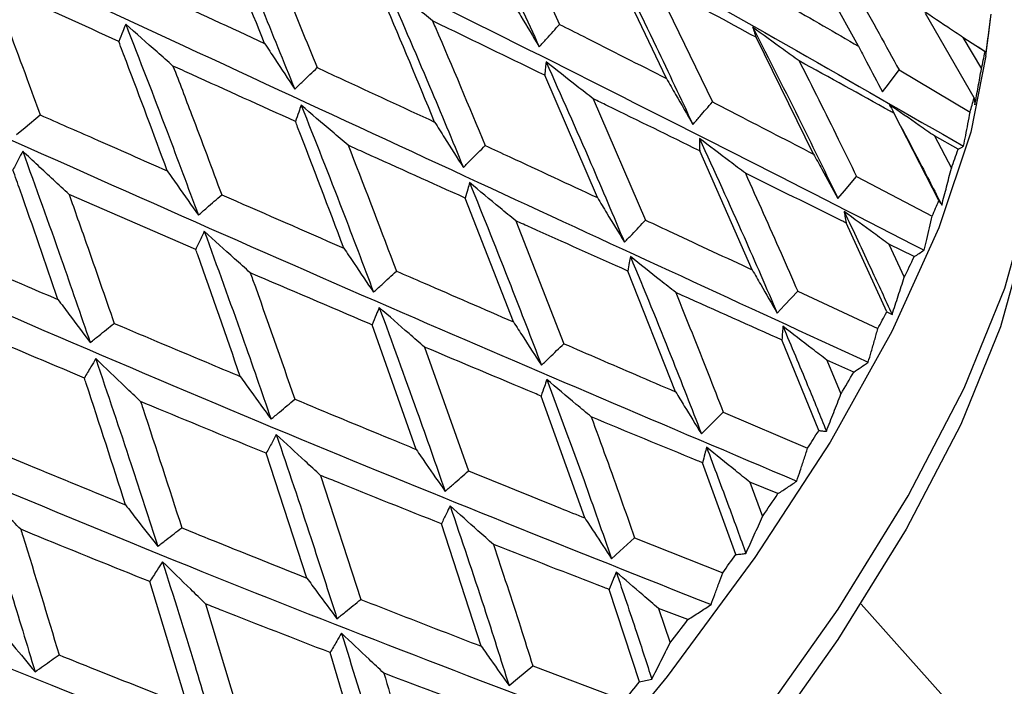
# Model space of a CAD drawing. Header units: millimetres. Extents: x 73 to 180, y 34 to 171.
# Tile 18 of 59: x 105.53 to 108.41, y 43.37 to 45.32. Entities that reach past the tile are written whole.
import ezdxf

# ---------------------------------------------------------------- set-up
doc = ezdxf.new("R2010")
doc.units = ezdxf.units.MM

msp = doc.modelspace()

# ---------------------------------------------------------------- linework, layer by layer
at = {"color": 7, "linetype": 'Continuous', "lineweight": 25}
for p, q in [((107.9874, 45.2396), (107.8033, 45.5733)), ((107.4247, 45.1452), (107.2565, 45.4976)), ((107.3908, 45.4258), (107.559, 45.0766)), ((108.3259, 45.0884), (108.1831, 45.3361)), ((108.3606, 45.2115), (108.3759, 45.334)), ((107.8556, 44.9239), (107.6869, 45.2659)), ((108.3579, 45.2236), (108.293, 45.2657)), ((108.293, 45.2657), (108.3473, 45.1737)), ((108.3603, 45.2226), (108.338, 45.2373)), ((107.2222, 44.7965), (107.0681, 45.1548)), ((108.1058, 45.1703), (108.314, 45.0469)), ((107.2095, 45.086), (107.3634, 44.7307)), ((108.2224, 44.7882), (108.0918, 45.043)), ((108.279, 44.9379), (108.2094, 44.9771)), ((108.2094, 44.9771), (108.2591, 44.8824)), ((107.6759, 44.5848), (107.5219, 44.9335)), ((107.9815, 44.8585), (108.2034, 44.7426)), ((106.0454, 44.645), (105.6743, 44.8059)), ((106.9763, 44.4326), (106.8353, 44.795)), ((106.9834, 44.7285), (107.124, 44.3688)), ((108.0699, 44.4619), (107.951, 44.7225)), ((108.1501, 44.6237), (108.076, 44.6605)), ((108.076, 44.6605), (108.1212, 44.5634)), ((107.4513, 44.2279), (107.311, 44.5816)), ((107.809, 44.5227), (108.0439, 44.4129)), ((106.6911, 44.0594), (106.5619, 44.4241)), ((107.8706, 44.1145), (107.7627, 44.3797)), ((106.7159, 44.3589), (106.8445, 43.9966)), ((107.9732, 44.2858), (107.8948, 44.3208)), ((107.8948, 44.3208), (107.9358, 44.2218)), ((107.1853, 43.8586), (107.0575, 44.2155)), ((107.591, 44.1681), (107.8381, 44.0629)), ((106.3709, 43.6826), (106.252, 44.0478)), ((107.6278, 43.7515), (107.5302, 44.02)), ((106.4113, 43.983), (106.5293, 43.62)), ((107.7511, 43.9298), (107.6688, 43.9633)), ((107.6688, 43.9633), (107.7059, 43.863)), ((106.882, 43.4829), (106.7653, 43.8412)), ((107.331, 43.8003), (107.5893, 43.6982)), ((106.0209, 43.3083), (105.9107, 43.6721)), ((107.3452, 43.3788), (107.2568, 43.6491)), ((106.0745, 43.6068), (106.1835, 43.2449)), ((107.4874, 43.5611), (107.4014, 43.5937)), ((107.4014, 43.5937), (107.4349, 43.4926)), ((108.6064, 42.9217), (107.9946, 43.6062)), ((106.5462, 43.1066), (106.4391, 43.4644)), ((107.033, 43.4252), (107.3014, 43.3245))]:
    msp.add_line(p, q, dxfattribs=at)
at = {"color": 7, "linetype": 'Continuous', "lineweight": 25, "flags": 128}
for points in [[(104.1545, 40.2908), (104.5158, 40.4764), (104.8905, 40.6972), (105.2728, 40.9501), (105.6569, 41.231), (106.0372, 41.5359), (106.4077, 41.86), (106.7629, 42.1985), (107.0973, 42.5462), (107.406, 42.8979), (107.6842, 43.2482), (107.9277, 43.5918), (108.1329, 43.9234), (108.2965, 44.2382), (108.4162, 44.5313), (108.4902, 44.7982), (108.5172, 45.0349), (108.4969, 45.2379), (108.4296, 45.404), (108.3855, 45.4646)], [(108.3606, 45.2115), (108.3161, 44.9877), (108.2226, 44.708), (108.0846, 44.4042), (107.9041, 44.0808), (107.6837, 43.7425), (107.4267, 43.3942), (107.1368, 43.0411), (106.8183, 42.6882), (106.4757, 42.3407), (106.1141, 42.0036), (105.7388, 41.682), (105.3551, 41.3804), (104.9688, 41.1033), (104.5855, 40.8548), (104.2106, 40.6383), (103.8498, 40.4572), (103.5083, 40.314), (103.191, 40.2108), (102.9025, 40.1491), (102.6751, 40.13)], [(108.0574, 45.106), (108.0748, 45.1291), (108.1058, 45.1703)], [(105.5208, 44.9817), (105.5457, 45.0023), (105.59, 45.0388)], [(107.927, 44.7936), (107.9465, 44.8168), (107.9815, 44.8585)], [(108.4927, 44.7846), (108.4754, 44.6784), (108.4033, 44.4182), (108.2866, 44.1324), (108.127, 43.8256), (107.927, 43.5022), (107.6895, 43.1672), (107.4183, 42.8256), (107.1173, 42.4828), (106.7912, 42.1438), (106.4449, 41.8137), (106.0837, 41.4977), (105.713, 41.2005), (105.3384, 40.9265), (104.9656, 40.68), (104.6004, 40.4646), (104.2481, 40.2838), (103.9142, 40.1401), (103.6037, 40.0357), (103.3213, 39.9723), (103.0846, 39.9509)], [(107.7493, 44.458), (107.7707, 44.4812), (107.809, 44.5227)], [(107.527, 44.1048), (107.5499, 44.1274), (107.591, 44.1681)], [(107.2637, 43.7393), (107.2878, 43.7612), (107.331, 43.8003)], [(106.9635, 43.3675), (106.9884, 43.3881), (107.033, 43.4252)]]:
    msp.add_lwpolyline(points, dxfattribs=at)
at = {"color": 7, "linetype": 'Continuous', "lineweight": 25}
for centre, radius, start, end in [((103.433, 44.9713), 10, 175.9975, 87.49983), ((106.5968, 45.5726), 1.7954, 347.1601, 348.7903), ((106.1873, 45.6752), 2.2176, 343.5418, 344.6576), ((105.6623, 45.8448), 2.7694, 339.6641, 340.8847), ((105.1526, 46.0428), 3.3163, 336.9169, 337.7709), ((104.5024, 46.3348), 4.0292, 333.9184, 334.8683), ((103.9214, 46.6284), 4.6801, 331.7454, 332.4239), ((103.2212, 47.0184), 5.4817, 329.3256, 330.1001), ((102.596, 47.3975), 6.2129, 327.53885, 328.10071), ((101.8877, 47.8602), 7.0589, 325.51054, 326.16506), ((101.2907, 48.2771), 7.7871, 323.98378, 324.46753), ((100.6176, 48.7766), 8.6254, 322.22146, 322.7942), ((100.0622, 49.2133), 9.3319, 320.87325, 321.30154)]:
    msp.add_arc(centre, radius, start, end, dxfattribs=at)
for points, knots in [([(102.8805, 47.7624), (103.4258, 47.4992), (104.5556, 46.9538), (106.0236, 46.2009), (107.2894, 45.5238), (107.9696, 45.1336), (108.2949, 44.9469)], [0, 0, 0, 0, 0.277901, 0.57579, 0.797049, 1, 1, 1, 1]), ([(102.5362, 47.3954), (103.0983, 47.1303), (104.2604, 46.5821), (105.7867, 45.8422), (107.1116, 45.1876), (107.8336, 44.8191), (108.1791, 44.6428)], [0, 0, 0, 0, 0.278718, 0.576271, 0.797279, 1, 1, 1, 1]), ([(102.1691, 47.0336), (102.7444, 46.7642), (103.9325, 46.208), (105.51, 45.4733), (106.889, 44.8335), (107.6508, 44.4823), (108.0153, 44.3143)], [0, 0, 0, 0, 0.279172, 0.576537, 0.797406, 1, 1, 1, 1]), ([(101.785, 46.6829), (102.3698, 46.407), (103.5772, 45.8373), (105.1979, 45.0999), (106.6254, 44.4671), (107.4241, 44.1284), (107.8062, 43.9664)], [0, 0, 0, 0, 0.27929, 0.576607, 0.797439, 1, 1, 1, 1]), ([(101.3901, 46.3488), (101.9805, 46.0641), (103.2001, 45.476), (104.8553, 44.728), (106.3247, 44.0943), (107.1569, 43.7632), (107.5551, 43.6048)], [0, 0, 0, 0, 0.279079, 0.576482, 0.79738, 1, 1, 1, 1]), ([(100.9907, 46.0364), (101.5827, 45.7409), (102.8072, 45.1296), (104.4876, 44.3633), (105.9917, 43.7209), (106.8536, 43.3923), (107.2659, 43.235)], [0, 0, 0, 0, 0.2785195, 0.5761539, 0.7972228, 1, 1, 1, 1]), ([(100.5938, 45.75), (101.183, 45.4421), (102.4049, 44.8036), (104.1007, 44.0118), (105.6317, 43.3528), (106.5189, 43.0215), (106.9433, 42.863)], [0, 0, 0, 0, 0.277568, 0.575595, 0.796955, 1, 1, 1, 1]), ([(106.8014, 45.7737), (106.8493, 45.6735), (106.9344, 45.4957), (107.0162, 45.3164), (107.0519, 45.2381)], [0, 0, 0, 0, 0.563495, 1, 1, 1, 1]), ([(106.1052, 45.6702), (106.1492, 45.5662), (106.2275, 45.3815), (106.3027, 45.1956), (106.3355, 45.1144)], [0, 0, 0, 0, 0.562871, 1, 1, 1, 1]), ([(106.9435, 45.6634), (106.9465, 45.6571), (107.0035, 45.5377), (107.0589, 45.4176), (107.1115, 45.3037)], [0, 0, 0, 0, 0.052522, 1, 1, 1, 1]), ([(106.2473, 45.2482), (106.2044, 45.3543), (106.1536, 45.4801), (106.1015, 45.6053), (106.0933, 45.6248)], [0, 0, 0, 0, 0.844322, 1, 1, 1, 1]), ([(106.2465, 45.5514), (106.2662, 45.5044), (106.3186, 45.3799), (106.3695, 45.2549), (106.4012, 45.1771)], [0, 0, 0, 0, 0.377594, 1, 1, 1, 1]), ([(107.2512, 45.5305), (107.2993, 45.4332), (107.3845, 45.2608), (107.4663, 45.0867), (107.5019, 45.0108)], [0, 0, 0, 0, 0.564197, 1, 1, 1, 1]), ([(100.2062, 45.4935), (100.7883, 45.1719), (101.9998, 44.5027), (103.7005, 43.6788), (105.2504, 42.9958), (106.158, 42.6568), (106.5922, 42.4947)], [0, 0, 0, 0, 0.276142, 0.574757, 0.796555, 1, 1, 1, 1]), ([(107.922, 45.5001), (107.964, 45.4259), (108.026, 45.3163), (108.0864, 45.2059), (108.1058, 45.1703)], [0, 0, 0, 0, 0.677819, 1, 1, 1, 1]), ([(105.8199, 45.2539), (105.7158, 45.3011), (105.5917, 45.3574), (105.4667, 45.4142), (105.4466, 45.4234)], [0, 0, 0, 0, 0.83894, 1, 1, 1, 1]), ([(105.4466, 45.4234), (105.4816, 45.3307), (105.5299, 45.2026), (105.577, 45.0743), (105.59, 45.0388)], [0, 0, 0, 0, 0.723515, 1, 1, 1, 1]), ([(105.888, 45.414), (105.9077, 45.4049), (106.0281, 45.3494), (106.1474, 45.2943), (106.2473, 45.2482)], [0, 0, 0, 0, 0.163703, 1, 1, 1, 1]), ([(106.7393, 45.314), (106.7233, 45.3269), (106.6764, 45.3648), (106.6299, 45.4029), (106.5992, 45.4279)], [0, 0, 0, 0, 0.341496, 1, 1, 1, 1]), ([(106.5992, 45.4279), (106.6434, 45.3263), (106.7218, 45.1458), (106.7969, 44.9642), (106.8297, 44.8849)], [0, 0, 0, 0, 0.563496, 1, 1, 1, 1]), ([(107.6869, 45.2659), (107.6019, 45.312), (107.5037, 45.3652), (107.4041, 45.4186), (107.3908, 45.4258)], [0, 0, 0, 0, 0.866156, 1, 1, 1, 1]), ([(106.7453, 45.0179), (106.6967, 45.1352), (106.6459, 45.2579), (106.5936, 45.3801), (106.5913, 45.3854)], [0, 0, 0, 0, 0.95608, 1, 1, 1, 1]), ([(106.9699, 45.3749), (106.9793, 45.3591), (107.0064, 45.3135), (107.0339, 45.2679), (107.0519, 45.2381)], [0, 0, 0, 0, 0.345899, 1, 1, 1, 1]), ([(107.7077, 45.401), (107.7314, 45.3874), (107.8256, 45.3336), (107.9182, 45.2798), (107.9874, 45.2396)], [0, 0, 0, 0, 0.252477, 1, 1, 1, 1]), ([(108.293, 45.2657), (108.2782, 45.2755), (108.2336, 45.305), (108.1894, 45.3349), (108.1599, 45.3549)], [0, 0, 0, 0, 0.3321, 1, 1, 1, 1]), ([(108.3611, 45.2218), (108.3625, 45.2322), (108.3654, 45.2539), (108.3698, 45.2869), (108.3727, 45.3096), (108.3742, 45.3209)], [0, 0, 0, 0, 0.316327, 0.658151, 1, 1, 1, 1]), ([(105.8403, 45.3044), (105.8374, 45.2972), (105.8306, 45.2804), (105.8238, 45.2636), (105.8199, 45.2539)], [0, 0, 0, 0, 0.4252285, 1, 1, 1, 1]), ([(105.9789, 45.1817), (105.9633, 45.1955), (105.9169, 45.2363), (105.8709, 45.2772), (105.8403, 45.3044)], [0, 0, 0, 0, 0.336819, 1, 1, 1, 1]), ([(105.8403, 45.3044), (105.881, 45.1996), (105.9534, 45.0136), (106.0229, 44.8267), (106.0533, 44.7451)], [0, 0, 0, 0, 0.562871, 1, 1, 1, 1]), ([(107.0681, 45.1548), (106.9746, 45.2001), (106.8654, 45.2531), (106.7551, 45.3064), (106.7393, 45.314)], [0, 0, 0, 0, 0.85691, 1, 1, 1, 1]), ([(106.7393, 45.314), (106.742, 45.3077), (106.7944, 45.1864), (106.8453, 45.0646), (106.8936, 44.9492)], [0, 0, 0, 0, 0.052524, 1, 1, 1, 1]), ([(107.0519, 45.2381), (107.059, 45.2459), (107.0788, 45.2678), (107.0987, 45.2897), (107.1115, 45.3037)], [0, 0, 0, 0, 0.355892, 1, 1, 1, 1]), ([(107.1115, 45.3037), (107.1344, 45.2922), (107.2395, 45.2392), (107.3434, 45.1865), (107.4247, 45.1452)], [0, 0, 0, 0, 0.217427, 1, 1, 1, 1]), ([(107.8132, 45.1969), (107.7979, 45.2079), (107.7522, 45.2405), (107.707, 45.2735), (107.677, 45.2954)], [0, 0, 0, 0, 0.336997, 1, 1, 1, 1]), ([(107.677, 45.2954), (107.6784, 45.2913), (107.6817, 45.2815), (107.685, 45.2716), (107.6869, 45.2659)], [0, 0, 0, 0, 0.420442, 1, 1, 1, 1]), ([(107.677, 45.2954), (107.7251, 45.2014), (107.8102, 45.035), (107.8916, 44.8667), (107.927, 44.7936)], [0, 0, 0, 0, 0.564993, 1, 1, 1, 1]), ([(99.8351, 45.2696), (100.4054, 44.9339), (101.5987, 44.2314), (103.2936, 43.3697), (104.8538, 42.6555), (105.7767, 42.3039), (106.2182, 42.1357)], [0, 0, 0, 0, 0.2741069, 0.5735615, 0.7959826, 1, 1, 1, 1]), ([(105.962, 44.875), (105.9224, 44.9817), (105.8756, 45.1081), (105.8274, 45.2342), (105.8199, 45.2539)], [0, 0, 0, 0, 0.844321, 1, 1, 1, 1]), ([(106.2473, 45.2482), (106.2572, 45.2331), (106.2864, 45.1885), (106.316, 45.1439), (106.3355, 45.1144)], [0, 0, 0, 0, 0.339656, 1, 1, 1, 1]), ([(107.9874, 45.2396), (107.9952, 45.2246), (108.0183, 45.18), (108.0419, 45.1355), (108.0574, 45.106)], [0, 0, 0, 0, 0.338093, 1, 1, 1, 1]), ([(108.3579, 45.2236), (108.3586, 45.2233), (108.36, 45.2227), (108.3607, 45.2221), (108.3611, 45.2218)], [0, 0, 0, 0, 0.499972, 1, 1, 1, 1]), ([(106.3377, 45.0194), (106.2366, 45.0651), (106.1173, 45.119), (105.9972, 45.1735), (105.9789, 45.1817)], [0, 0, 0, 0, 0.848139, 1, 1, 1, 1]), ([(105.9789, 45.1817), (105.9972, 45.1344), (106.0455, 45.009), (106.0924, 44.8832), (106.1217, 44.8049)], [0, 0, 0, 0, 0.377592, 1, 1, 1, 1]), ([(106.3355, 45.1144), (106.3434, 45.1219), (106.3652, 45.1428), (106.3871, 45.1637), (106.4012, 45.1771)], [0, 0, 0, 0, 0.357462, 1, 1, 1, 1]), ([(106.4012, 45.1771), (106.423, 45.167), (106.5384, 45.1137), (106.6526, 45.0608), (106.7453, 45.0179)], [0, 0, 0, 0, 0.189387, 1, 1, 1, 1]), ([(107.0717, 45.1943), (107.0712, 45.1887), (107.07, 45.1756), (107.0688, 45.1624), (107.0681, 45.1548)], [0, 0, 0, 0, 0.4197151, 1, 1, 1, 1]), ([(107.2095, 45.086), (107.1938, 45.0983), (107.1477, 45.1342), (107.1019, 45.1704), (107.0717, 45.1943)], [0, 0, 0, 0, 0.341363, 1, 1, 1, 1]), ([(107.0717, 45.1943), (107.1159, 45.0953), (107.1941, 44.9198), (107.269, 44.7429), (107.3016, 44.6658)], [0, 0, 0, 0, 0.564195, 1, 1, 1, 1]), ([(108.0918, 45.043), (108.0877, 45.0452), (107.9959, 45.0964), (107.9025, 45.1478), (107.8132, 45.1969)], [0, 0, 0, 0, 0.044269, 1, 1, 1, 1]), ([(107.8132, 45.1969), (107.8518, 45.1207), (107.9086, 45.0083), (107.9637, 44.895), (107.9815, 44.8585)], [0, 0, 0, 0, 0.677823, 1, 1, 1, 1]), ([(108.328, 45.0686), (108.3313, 45.0861), (108.338, 45.1211), (108.3442, 45.1561), (108.3473, 45.1737)], [0, 0, 0, 0, 0.49999, 1, 1, 1, 1]), ([(107.4247, 45.1452), (107.4335, 45.1297), (107.459, 45.0849), (107.485, 45.0401), (107.5019, 45.0108)], [0, 0, 0, 0, 0.345122, 1, 1, 1, 1]), ([(107.5219, 44.9335), (107.4322, 44.9774), (107.3285, 45.0281), (107.2236, 45.0792), (107.2095, 45.086)], [0, 0, 0, 0, 0.866158, 1, 1, 1, 1]), ([(108.3259, 45.0884), (108.3262, 45.085), (108.327, 45.0782), (108.3276, 45.0718), (108.328, 45.0686)], [0, 0, 0, 0, 0.499978, 1, 1, 1, 1]), ([(99.4856, 45.0816), (100.0399, 44.7315), (101.2076, 43.9939), (102.8861, 43.0893), (104.4481, 42.3373), (105.381, 41.9683), (105.8273, 41.7918)], [0, 0, 0, 0, 0.271525, 0.572045, 0.795257, 1, 1, 1, 1]), ([(106.3544, 45.0674), (106.352, 45.0607), (106.3464, 45.0447), (106.3409, 45.0286), (106.3377, 45.0194)], [0, 0, 0, 0, 0.421538, 1, 1, 1, 1]), ([(106.4919, 44.9497), (106.4762, 44.9631), (106.4302, 45.0022), (106.3845, 45.0415), (106.3544, 45.0674)], [0, 0, 0, 0, 0.3414984, 1, 1, 1, 1]), ([(106.3544, 45.0674), (106.3951, 44.9648), (106.4672, 44.7826), (106.5363, 44.5994), (106.5664, 44.5195)], [0, 0, 0, 0, 0.563498, 1, 1, 1, 1]), ([(107.5019, 45.0108), (107.5087, 45.0186), (107.5277, 45.0406), (107.5468, 45.0625), (107.559, 45.0766)], [0, 0, 0, 0, 0.356435, 1, 1, 1, 1]), ([(107.559, 45.0766), (107.5842, 45.0637), (107.6838, 45.0126), (107.7821, 44.9618), (107.8556, 44.9239)], [0, 0, 0, 0, 0.252476, 1, 1, 1, 1]), ([(108.2094, 44.9771), (108.1947, 44.9873), (108.1504, 45.0178), (108.1065, 45.0487), (108.0771, 45.0694)], [0, 0, 0, 0, 0.332095, 1, 1, 1, 1]), ([(108.0771, 45.0694), (108.0792, 45.0656), (108.0841, 45.0569), (108.089, 45.048), (108.0918, 45.043)], [0, 0, 0, 0, 0.422529, 1, 1, 1, 1]), ([(105.59, 45.0388), (105.6422, 45.0158), (105.7667, 44.9608), (105.8903, 44.9065), (105.962, 44.875)], [0, 0, 0, 0, 0.419805, 1, 1, 1, 1]), ([(108.2949, 44.9469), (108.297, 44.9574), (108.3013, 44.9793), (108.3077, 45.0126), (108.3119, 45.0355), (108.314, 45.0469)], [0, 0, 0, 0, 0.316323, 0.658148, 1, 1, 1, 1]), ([(106.4792, 44.6486), (106.4346, 44.7669), (106.3879, 44.8907), (106.3398, 45.014), (106.3377, 45.0194)], [0, 0, 0, 0, 0.956081, 1, 1, 1, 1]), ([(106.7453, 45.0179), (106.7549, 45.0026), (106.7828, 44.9582), (106.8111, 44.9139), (106.8297, 44.8849)], [0, 0, 0, 0, 0.345903, 1, 1, 1, 1]), ([(108.1115, 45.0042), (108.1293, 44.9707), (108.1697, 44.8945), (108.209, 44.8177), (108.231, 44.7746)], [0, 0, 0, 0, 0.439257, 1, 1, 1, 1]), ([(107.6556, 44.868), (107.6404, 44.8794), (107.5953, 44.9132), (107.5506, 44.9473), (107.5209, 44.97)], [0, 0, 0, 0, 0.336994, 1, 1, 1, 1]), ([(107.5209, 44.97), (107.5211, 44.9649), (107.5214, 44.9528), (107.5217, 44.9406), (107.5219, 44.9335)], [0, 0, 0, 0, 0.420434, 1, 1, 1, 1]), ([(107.5209, 44.97), (107.5649, 44.874), (107.6428, 44.7041), (107.717, 44.5326), (107.7493, 44.458)], [0, 0, 0, 0, 0.564992, 1, 1, 1, 1]), ([(106.8353, 44.795), (106.7376, 44.839), (106.6235, 44.8904), (106.5084, 44.9423), (106.4919, 44.9497)], [0, 0, 0, 0, 0.85691, 1, 1, 1, 1]), ([(106.4919, 44.9497), (106.4945, 44.9433), (106.5426, 44.8208), (106.5893, 44.6979), (106.6336, 44.5814)], [0, 0, 0, 0, 0.052523, 1, 1, 1, 1]), ([(106.8297, 44.8849), (106.8372, 44.8925), (106.8585, 44.9139), (106.8798, 44.9354), (106.8936, 44.9492)], [0, 0, 0, 0, 0.355894, 1, 1, 1, 1]), ([(106.8936, 44.9492), (106.9175, 44.938), (107.0277, 44.8869), (107.1368, 44.8362), (107.2222, 44.7965)], [0, 0, 0, 0, 0.217427, 1, 1, 1, 1]), ([(108.279, 44.9379), (108.2818, 44.9394), (108.2875, 44.9424), (108.2925, 44.9454), (108.2949, 44.9469)], [0, 0, 0, 0, 0.4999835, 1, 1, 1, 1]), ([(105.5387, 44.9324), (105.5346, 44.9246), (105.525, 44.9064), (105.5155, 44.8881), (105.51, 44.8776)], [0, 0, 0, 0, 0.425231, 1, 1, 1, 1]), ([(105.6743, 44.8059), (105.659, 44.8201), (105.6137, 44.8622), (105.5686, 44.9044), (105.5387, 44.9324)], [0, 0, 0, 0, 0.3368179, 1, 1, 1, 1]), ([(105.5387, 44.9324), (105.5765, 44.8274), (105.6438, 44.6409), (105.7082, 44.4539), (105.7364, 44.3722)], [0, 0, 0, 0, 0.56287, 1, 1, 1, 1]), ([(107.8556, 44.9239), (107.8635, 44.9092), (107.8872, 44.8657), (107.9111, 44.8223), (107.927, 44.7936)], [0, 0, 0, 0, 0.33809, 1, 1, 1, 1]), ([(105.6418, 44.4982), (105.6051, 44.605), (105.5617, 44.7316), (105.517, 44.8579), (105.51, 44.8776)], [0, 0, 0, 0, 0.84432, 1, 1, 1, 1]), ([(105.962, 44.875), (105.9723, 44.8603), (106.0025, 44.817), (106.0331, 44.7737), (106.0533, 44.7451)], [0, 0, 0, 0, 0.33961, 1, 1, 1, 1]), ([(107.951, 44.7225), (107.9466, 44.7246), (107.8491, 44.7729), (107.7501, 44.8215), (107.6556, 44.868)], [0, 0, 0, 0, 0.044271, 1, 1, 1, 1]), ([(107.6556, 44.868), (107.6907, 44.7902), (107.7426, 44.6754), (107.7928, 44.5599), (107.809, 44.5227)], [0, 0, 0, 0, 0.677823, 1, 1, 1, 1]), ([(108.231, 44.7746), (108.2358, 44.7926), (108.2454, 44.8284), (108.2545, 44.8644), (108.2591, 44.8824)], [0, 0, 0, 0, 0.499985, 1, 1, 1, 1]), ([(106.8478, 44.8405), (106.8461, 44.8341), (106.8419, 44.819), (106.8377, 44.8038), (106.8353, 44.795)], [0, 0, 0, 0, 0.419713, 1, 1, 1, 1]), ([(106.9834, 44.7285), (106.9679, 44.7412), (106.9225, 44.7784), (106.8775, 44.8158), (106.8478, 44.8405)], [0, 0, 0, 0, 0.341361, 1, 1, 1, 1]), ([(106.8478, 44.8405), (106.8883, 44.7402), (106.9601, 44.5625), (107.0285, 44.3837), (107.0583, 44.3057)], [0, 0, 0, 0, 0.5641954, 1, 1, 1, 1]), ([(105.6743, 44.8059), (105.6912, 44.7584), (105.7359, 44.6327), (105.7794, 44.5067), (105.8065, 44.4283)], [0, 0, 0, 0, 0.377596, 1, 1, 1, 1]), ([(106.0533, 44.7451), (106.0614, 44.7522), (106.0842, 44.7722), (106.107, 44.7921), (106.1217, 44.8049)], [0, 0, 0, 0, 0.357472, 1, 1, 1, 1]), ([(106.1217, 44.8049), (106.2321, 44.7566), (106.3517, 44.7043), (106.4703, 44.6526), (106.4792, 44.6486)], [0, 0, 0, 0, 0.92447, 1, 1, 1, 1]), ([(107.2222, 44.7965), (107.2312, 44.7814), (107.2575, 44.7378), (107.2841, 44.6943), (107.3016, 44.6658)], [0, 0, 0, 0, 0.34512, 1, 1, 1, 1]), ([(108.2224, 44.7882), (108.2239, 44.7858), (108.2268, 44.7811), (108.2296, 44.7768), (108.231, 44.7746)], [0, 0, 0, 0, 0.499972, 1, 1, 1, 1]), ([(108.076, 44.6605), (108.0614, 44.671), (108.0176, 44.7026), (107.9741, 44.7346), (107.945, 44.756)], [0, 0, 0, 0, 0.332093, 1, 1, 1, 1]), ([(107.945, 44.756), (107.9458, 44.7513), (107.9478, 44.7401), (107.9498, 44.7289), (107.951, 44.7225)], [0, 0, 0, 0, 0.422527, 1, 1, 1, 1]), ([(107.945, 44.756), (107.9717, 44.6995), (108.0192, 44.5992), (108.0652, 44.4983), (108.0853, 44.4542)], [0, 0, 0, 0, 0.563492, 1, 1, 1, 1]), ([(108.1791, 44.6428), (108.1817, 44.6533), (108.1871, 44.6752), (108.1952, 44.7084), (108.2007, 44.7312), (108.2034, 44.7426)], [0, 0, 0, 0, 0.316328, 0.658143, 1, 1, 1, 1]), ([(107.311, 44.5816), (107.2168, 44.6238), (107.108, 44.6725), (106.9981, 44.7219), (106.9834, 44.7285)], [0, 0, 0, 0, 0.866155, 1, 1, 1, 1]), ([(107.3016, 44.6658), (107.3089, 44.6735), (107.3295, 44.6951), (107.3501, 44.7168), (107.3634, 44.7307)], [0, 0, 0, 0, 0.356439, 1, 1, 1, 1]), ([(107.3634, 44.7307), (107.3899, 44.7183), (107.4948, 44.6694), (107.5985, 44.621), (107.6759, 44.5848)], [0, 0, 0, 0, 0.252477, 1, 1, 1, 1]), ([(106.0707, 44.6978), (106.0671, 44.6904), (106.0587, 44.6728), (106.0503, 44.6552), (106.0454, 44.645)], [0, 0, 0, 0, 0.421539, 1, 1, 1, 1]), ([(106.2053, 44.5763), (106.1899, 44.5901), (106.1449, 44.6305), (106.1001, 44.6711), (106.0707, 44.6978)], [0, 0, 0, 0, 0.341493, 1, 1, 1, 1]), ([(106.0707, 44.6978), (106.1082, 44.5947), (106.1749, 44.4116), (106.2385, 44.2279), (106.2663, 44.1477)], [0, 0, 0, 0, 0.5634986, 1, 1, 1, 1]), ([(105.2588, 44.6622), (105.357, 44.62), (105.4849, 44.565), (105.6122, 44.5108), (105.6418, 44.4982)], [0, 0, 0, 0, 0.767645, 1, 1, 1, 1]), ([(106.1759, 44.2729), (106.1348, 44.3916), (106.0917, 44.5157), (106.0474, 44.6396), (106.0454, 44.645)], [0, 0, 0, 0, 0.956082, 1, 1, 1, 1]), ([(106.4792, 44.6486), (106.4892, 44.6338), (106.5181, 44.5907), (106.5473, 44.5476), (106.5664, 44.5195)], [0, 0, 0, 0, 0.345903, 1, 1, 1, 1]), ([(107.3189, 44.6243), (107.3178, 44.6183), (107.3151, 44.6041), (107.3125, 44.5898), (107.311, 44.5816)], [0, 0, 0, 0, 0.42044, 1, 1, 1, 1]), ([(107.4515, 44.5187), (107.4365, 44.5305), (107.3922, 44.5656), (107.3481, 44.6009), (107.3189, 44.6243)], [0, 0, 0, 0, 0.3369949, 1, 1, 1, 1]), ([(107.3189, 44.6243), (107.3591, 44.5268), (107.4302, 44.3543), (107.4977, 44.1804), (107.527, 44.1048)], [0, 0, 0, 0, 0.564991, 1, 1, 1, 1]), ([(108.1501, 44.6237), (108.1551, 44.6268), (108.1651, 44.6332), (108.1744, 44.6396), (108.1791, 44.6428)], [0, 0, 0, 0, 0.499979, 1, 1, 1, 1]), ([(106.5619, 44.4241), (106.559, 44.4253), (106.4407, 44.4755), (106.3216, 44.5265), (106.2053, 44.5763)], [0, 0, 0, 0, 0.024204, 1, 1, 1, 1]), ([(106.2053, 44.5763), (106.2076, 44.5698), (106.252, 44.4467), (106.295, 44.3232), (106.3357, 44.2063)], [0, 0, 0, 0, 0.052521, 1, 1, 1, 1]), ([(106.5664, 44.5195), (106.5744, 44.5268), (106.5968, 44.5475), (106.6192, 44.5681), (106.6336, 44.5814)], [0, 0, 0, 0, 0.3558887, 1, 1, 1, 1]), ([(106.6336, 44.5814), (106.66, 44.5699), (106.7748, 44.52), (106.8886, 44.4706), (106.9763, 44.4326)], [0, 0, 0, 0, 0.229528, 1, 1, 1, 1]), ([(107.6759, 44.5848), (107.6841, 44.5705), (107.7084, 44.5282), (107.733, 44.486), (107.7493, 44.458)], [0, 0, 0, 0, 0.338084, 1, 1, 1, 1]), ([(108.0853, 44.4542), (108.0914, 44.4724), (108.1036, 44.5088), (108.1153, 44.5452), (108.1212, 44.5634)], [0, 0, 0, 0, 0.499985, 1, 1, 1, 1]), ([(107.7627, 44.3797), (107.7582, 44.3817), (107.6552, 44.4277), (107.5511, 44.4742), (107.4515, 44.5187)], [0, 0, 0, 0, 0.044272, 1, 1, 1, 1]), ([(107.4515, 44.5187), (107.4835, 44.4397), (107.5308, 44.3231), (107.5763, 44.2058), (107.591, 44.1681)], [0, 0, 0, 0, 0.6778197, 1, 1, 1, 1]), ([(105.6418, 44.4982), (105.6525, 44.484), (105.6838, 44.442), (105.7155, 44.4), (105.7364, 44.3722)], [0, 0, 0, 0, 0.339657, 1, 1, 1, 1]), ([(106.5831, 44.4747), (106.5801, 44.4676), (106.573, 44.4508), (106.566, 44.4339), (106.5619, 44.4241)], [0, 0, 0, 0, 0.4197085, 1, 1, 1, 1]), ([(106.7159, 44.3589), (106.7007, 44.372), (106.6563, 44.4105), (106.6122, 44.4492), (106.5831, 44.4747)], [0, 0, 0, 0, 0.341362, 1, 1, 1, 1]), ([(106.5831, 44.4747), (106.6203, 44.3737), (106.6862, 44.1947), (106.7488, 44.0148), (106.776, 43.9364)], [0, 0, 0, 0, 0.564196, 1, 1, 1, 1]), ([(108.0699, 44.4619), (108.0724, 44.4605), (108.0776, 44.4577), (108.0827, 44.4554), (108.0853, 44.4542)], [0, 0, 0, 0, 0.499964, 1, 1, 1, 1]), ([(105.7192, 44.2683), (105.6116, 44.3135), (105.4845, 44.367), (105.3569, 44.4213), (105.3373, 44.4297)], [0, 0, 0, 0, 0.846726, 1, 1, 1, 1]), ([(105.7364, 44.3722), (105.7448, 44.3789), (105.7681, 44.3976), (105.7915, 44.4163), (105.8065, 44.4283)], [0, 0, 0, 0, 0.357463, 1, 1, 1, 1]), ([(105.8065, 44.4283), (105.902, 44.388), (106.0255, 44.3359), (106.1482, 44.2845), (106.1759, 44.2729)], [0, 0, 0, 0, 0.774232, 1, 1, 1, 1]), ([(106.9763, 44.4326), (106.9857, 44.418), (107.0128, 44.3757), (107.0403, 44.3334), (107.0583, 44.3057)], [0, 0, 0, 0, 0.345117, 1, 1, 1, 1]), ([(107.7656, 44.4197), (107.7652, 44.4141), (107.7642, 44.4008), (107.7633, 44.3874), (107.7627, 44.3797)], [0, 0, 0, 0, 0.4225368, 1, 1, 1, 1]), ([(107.8948, 44.3208), (107.8805, 44.3317), (107.8372, 44.3645), (107.7943, 44.3976), (107.7656, 44.4197)], [0, 0, 0, 0, 0.332098, 1, 1, 1, 1]), ([(107.7656, 44.4197), (107.79, 44.3622), (107.8331, 44.26), (107.8748, 44.1573), (107.893, 44.1125)], [0, 0, 0, 0, 0.5634905, 1, 1, 1, 1]), ([(108.0153, 44.3143), (108.0184, 44.3246), (108.0248, 44.3463), (108.0343, 44.3791), (108.0407, 44.4016), (108.0439, 44.4129)], [0, 0, 0, 0, 0.31632, 0.658152, 1, 1, 1, 1]), ([(107.0583, 44.3057), (107.0661, 44.3132), (107.088, 44.3343), (107.1099, 44.3553), (107.124, 44.3688)], [0, 0, 0, 0, 0.356438, 1, 1, 1, 1]), ([(107.124, 44.3688), (107.194, 44.3386), (107.3036, 44.2913), (107.4122, 44.2447), (107.4513, 44.2279)], [0, 0, 0, 0, 0.639151, 1, 1, 1, 1]), ([(107.0575, 44.2155), (107.0511, 44.2182), (106.9379, 44.2655), (106.8237, 44.3135), (106.7159, 44.3589)], [0, 0, 0, 0, 0.056141, 1, 1, 1, 1]), ([(105.7526, 44.325), (105.7479, 44.317), (105.7367, 44.2981), (105.7256, 44.2792), (105.7192, 44.2683)], [0, 0, 0, 0, 0.421548, 1, 1, 1, 1]), ([(105.8839, 44.1995), (105.8687, 44.214), (105.8248, 44.2557), (105.7811, 44.2976), (105.7526, 44.325)], [0, 0, 0, 0, 0.346374, 1, 1, 1, 1]), ([(105.7526, 44.325), (105.7874, 44.2218), (105.8492, 44.0388), (105.9082, 43.8553), (105.934, 43.7753)], [0, 0, 0, 0, 0.563497, 1, 1, 1, 1]), ([(107.9732, 44.2858), (107.9804, 44.2905), (107.9947, 44.3), (108.0084, 44.3095), (108.0153, 44.3143)], [0, 0, 0, 0, 0.4999801, 1, 1, 1, 1]), ([(105.8401, 43.8966), (105.802, 44.0151), (105.7621, 44.139), (105.721, 44.2628), (105.7192, 44.2683)], [0, 0, 0, 0, 0.95608, 1, 1, 1, 1]), ([(106.1759, 44.2729), (106.1863, 44.2585), (106.2162, 44.2168), (106.2465, 44.175), (106.2663, 44.1477)], [0, 0, 0, 0, 0.3459036, 1, 1, 1, 1]), ([(107.0742, 44.2638), (107.0718, 44.257), (107.0662, 44.241), (107.0607, 44.2249), (107.0575, 44.2155)], [0, 0, 0, 0, 0.42044, 1, 1, 1, 1]), ([(107.2042, 44.1545), (107.1896, 44.1667), (107.1461, 44.203), (107.1028, 44.2396), (107.0742, 44.2638)], [0, 0, 0, 0, 0.336998, 1, 1, 1, 1]), ([(107.0742, 44.2638), (107.1108, 44.1653), (107.1758, 43.991), (107.237, 43.8156), (107.2637, 43.7393)], [0, 0, 0, 0, 0.5649913, 1, 1, 1, 1]), ([(107.4513, 44.2279), (107.4598, 44.214), (107.4848, 44.173), (107.5102, 44.1319), (107.527, 44.1048)], [0, 0, 0, 0, 0.338088, 1, 1, 1, 1]), ([(107.893, 44.1125), (107.9002, 44.1307), (107.9147, 44.1671), (107.9288, 44.2036), (107.9358, 44.2218)], [0, 0, 0, 0, 0.499981, 1, 1, 1, 1]), ([(106.252, 44.0478), (106.1471, 44.0908), (106.0247, 44.141), (105.9016, 44.1921), (105.8839, 44.1995)], [0, 0, 0, 0, 0.856445, 1, 1, 1, 1]), ([(105.8839, 44.1995), (105.8861, 44.193), (105.9271, 44.0699), (105.9669, 43.9465), (106.0046, 43.8297)], [0, 0, 0, 0, 0.052521, 1, 1, 1, 1]), ([(106.2663, 44.1477), (106.2745, 44.1546), (106.2976, 44.1742), (106.3208, 44.1937), (106.3357, 44.2063)], [0, 0, 0, 0, 0.355892, 1, 1, 1, 1]), ([(106.3357, 44.2063), (106.4286, 44.1677), (106.5474, 44.1184), (106.6654, 44.07), (106.6911, 44.0594)], [0, 0, 0, 0, 0.781961, 1, 1, 1, 1]), ([(107.5302, 44.02), (107.5254, 44.022), (107.4174, 44.0662), (107.3084, 44.1114), (107.2042, 44.1545)], [0, 0, 0, 0, 0.044272, 1, 1, 1, 1]), ([(107.2042, 44.1545), (107.2334, 44.0746), (107.2764, 43.9568), (107.3177, 43.8384), (107.331, 43.8003)], [0, 0, 0, 0, 0.677823, 1, 1, 1, 1]), ([(107.8706, 44.1145), (107.8743, 44.114), (107.8818, 44.1131), (107.8893, 44.1127), (107.893, 44.1125)], [0, 0, 0, 0, 0.4999695, 1, 1, 1, 1]), ([(106.2816, 44.1027), (106.2775, 44.0951), (106.2676, 44.0768), (106.2578, 44.0584), (106.252, 44.0478)], [0, 0, 0, 0, 0.4197198, 1, 1, 1, 1]), ([(106.4113, 43.983), (106.3962, 43.997), (106.3528, 44.0368), (106.3097, 44.0768), (106.2816, 44.1027)], [0, 0, 0, 0, 0.349399, 1, 1, 1, 1]), ([(106.2816, 44.1027), (106.3159, 44.0015), (106.3766, 43.8221), (106.4341, 43.642), (106.4592, 43.5636)], [0, 0, 0, 0, 0.564197, 1, 1, 1, 1]), ([(105.4606, 44.0532), (105.4921, 44.0402), (105.6189, 43.9874), (105.7452, 43.9356), (105.8401, 43.8966)], [0, 0, 0, 0, 0.248046, 1, 1, 1, 1]), ([(106.6911, 44.0594), (106.701, 44.045), (106.7291, 44.0041), (106.7576, 43.963), (106.776, 43.9364)], [0, 0, 0, 0, 0.350249, 1, 1, 1, 1]), ([(107.5419, 44.0659), (107.5402, 44.0595), (107.5363, 44.0442), (107.5324, 44.0289), (107.5302, 44.02)], [0, 0, 0, 0, 0.422532, 1, 1, 1, 1]), ([(107.6688, 43.9633), (107.6547, 43.9746), (107.6122, 44.0087), (107.57, 44.043), (107.5419, 44.0659)], [0, 0, 0, 0, 0.332095, 1, 1, 1, 1]), ([(107.5419, 44.0659), (107.5639, 44.0076), (107.6031, 43.9041), (107.6408, 43.8001), (107.6572, 43.7547)], [0, 0, 0, 0, 0.563492, 1, 1, 1, 1]), ([(107.8062, 43.9664), (107.8097, 43.9766), (107.8168, 43.9977), (107.8274, 44.0299), (107.8346, 44.0519), (107.8381, 44.0629)], [0, 0, 0, 0, 0.316334, 0.658154, 1, 1, 1, 1]), ([(106.776, 43.9364), (106.7842, 43.9435), (106.807, 43.9636), (106.8298, 43.9837), (106.8445, 43.9966)], [0, 0, 0, 0, 0.35644, 1, 1, 1, 1]), ([(106.8445, 43.9966), (106.9345, 43.96), (107.0485, 43.9136), (107.1615, 43.8681), (107.1853, 43.8586)], [0, 0, 0, 0, 0.790161, 1, 1, 1, 1]), ([(106.7653, 43.8412), (106.6632, 43.8819), (106.5455, 43.9288), (106.4271, 43.9767), (106.4113, 43.983)], [0, 0, 0, 0, 0.867028, 1, 1, 1, 1]), ([(107.7511, 43.9298), (107.7605, 43.9358), (107.7791, 43.948), (107.7972, 43.9603), (107.8062, 43.9664)], [0, 0, 0, 0, 0.4999806, 1, 1, 1, 1]), ([(105.5328, 43.8254), (105.5181, 43.8403), (105.4754, 43.8834), (105.4329, 43.9265), (105.4051, 43.9547)], [0, 0, 0, 0, 0.346204, 1, 1, 1, 1]), ([(105.4051, 43.9547), (105.4377, 43.8521), (105.4955, 43.67), (105.5507, 43.4878), (105.5748, 43.4083)], [0, 0, 0, 0, 0.563497, 1, 1, 1, 1]), ([(105.8401, 43.8966), (105.8509, 43.8827), (105.882, 43.8423), (105.9134, 43.8018), (105.934, 43.7753)], [0, 0, 0, 0, 0.3459, 1, 1, 1, 1]), ([(106.7905, 43.8942), (106.787, 43.8868), (106.7786, 43.8691), (106.7702, 43.8514), (106.7653, 43.8412)], [0, 0, 0, 0, 0.420438, 1, 1, 1, 1]), ([(106.9177, 43.781), (106.9026, 43.7944), (106.8601, 43.8321), (106.8178, 43.8699), (106.7905, 43.8942)], [0, 0, 0, 0, 0.355907, 1, 1, 1, 1]), ([(106.7905, 43.8942), (106.8241, 43.7952), (106.8834, 43.6201), (106.9393, 43.444), (106.9635, 43.3675)], [0, 0, 0, 0, 0.564993, 1, 1, 1, 1]), ([(107.1853, 43.8586), (107.1946, 43.8443), (107.2206, 43.8045), (107.2469, 43.7648), (107.2637, 43.7393)], [0, 0, 0, 0, 0.3605842, 1, 1, 1, 1]), ([(107.6572, 43.7547), (107.6654, 43.7727), (107.6818, 43.8087), (107.6979, 43.8449), (107.7059, 43.863)], [0, 0, 0, 0, 0.499985, 1, 1, 1, 1]), ([(105.9107, 43.6721), (105.803, 43.7155), (105.6772, 43.7661), (105.551, 43.8179), (105.5328, 43.8254)], [0, 0, 0, 0, 0.856278, 1, 1, 1, 1]), ([(105.5328, 43.8254), (105.5349, 43.8189), (105.5732, 43.6964), (105.6103, 43.5737), (105.6454, 43.4576)], [0, 0, 0, 0, 0.052522, 1, 1, 1, 1]), ([(105.934, 43.7753), (105.9424, 43.7817), (105.9659, 43.7999), (105.9894, 43.818), (106.0046, 43.8297)], [0, 0, 0, 0, 0.3558968, 1, 1, 1, 1]), ([(106.0046, 43.8297), (106.0395, 43.8155), (106.1619, 43.766), (106.2838, 43.7174), (106.3709, 43.6826)], [0, 0, 0, 0, 0.285361, 1, 1, 1, 1]), ([(107.2568, 43.6491), (107.2519, 43.651), (107.1403, 43.6939), (107.0272, 43.738), (106.9187, 43.7806), (106.9177, 43.781)], [0, 0, 0, 0, 0.044271, 0.991435, 1, 1, 1, 1]), ([(106.9177, 43.781), (106.9442, 43.7007), (106.9834, 43.5823), (107.0209, 43.4634), (107.033, 43.4252)], [0, 0, 0, 0, 0.677821, 1, 1, 1, 1]), ([(105.9483, 43.7305), (105.943, 43.7223), (105.9304, 43.7029), (105.9179, 43.6834), (105.9107, 43.6721)], [0, 0, 0, 0, 0.419714, 1, 1, 1, 1]), ([(106.0745, 43.6068), (106.0599, 43.6211), (106.0177, 43.6623), (105.9757, 43.7035), (105.9483, 43.7305)], [0, 0, 0, 0, 0.346299, 1, 1, 1, 1]), ([(105.9483, 43.7305), (105.98, 43.6295), (106.0363, 43.4505), (106.0896, 43.2712), (106.1128, 43.1931)], [0, 0, 0, 0, 0.5641965, 1, 1, 1, 1]), ([(107.6278, 43.7515), (107.6327, 43.7519), (107.6425, 43.7528), (107.6523, 43.7541), (107.6572, 43.7547)], [0, 0, 0, 0, 0.49998, 1, 1, 1, 1]), ([(107.2772, 43.7002), (107.2743, 43.693), (107.2675, 43.676), (107.2608, 43.6589), (107.2568, 43.6491)], [0, 0, 0, 0, 0.42253, 1, 1, 1, 1]), ([(107.4014, 43.5937), (107.3861, 43.6068), (107.3445, 43.6422), (107.3032, 43.6777), (107.2772, 43.7002)], [0, 0, 0, 0, 0.369315, 1, 1, 1, 1]), ([(107.2772, 43.7002), (107.2972, 43.6414), (107.3328, 43.537), (107.3668, 43.4323), (107.3817, 43.3866)], [0, 0, 0, 0, 0.563488, 1, 1, 1, 1]), ([(106.3709, 43.6826), (106.381, 43.669), (106.4103, 43.6293), (106.4399, 43.5896), (106.4592, 43.5636)], [0, 0, 0, 0, 0.345122, 1, 1, 1, 1]), ([(107.5551, 43.6048), (107.5588, 43.6146), (107.5665, 43.6351), (107.5779, 43.6663), (107.5855, 43.6876), (107.5893, 43.6982)], [0, 0, 0, 0, 0.316327, 0.65814, 1, 1, 1, 1]), ([(106.4592, 43.5636), (106.4675, 43.5703), (106.4909, 43.5891), (106.5143, 43.6079), (106.5293, 43.62)], [0, 0, 0, 0, 0.35644, 1, 1, 1, 1]), ([(106.5293, 43.62), (106.5682, 43.6047), (106.6861, 43.5584), (106.8034, 43.5132), (106.882, 43.4829)], [0, 0, 0, 0, 0.32975, 1, 1, 1, 1]), ([(106.4391, 43.4644), (106.3339, 43.5052), (106.2126, 43.5522), (106.0907, 43.6004), (106.0745, 43.6068)], [0, 0, 0, 0, 0.866821, 1, 1, 1, 1]), ([(107.4874, 43.5611), (107.4988, 43.5683), (107.5217, 43.5828), (107.544, 43.5974), (107.5551, 43.6048)], [0, 0, 0, 0, 0.499984, 1, 1, 1, 1]), ([(105.4772, 43.5257), (105.4884, 43.5122), (105.5208, 43.4731), (105.5535, 43.4339), (105.5748, 43.4083)], [0, 0, 0, 0, 0.345902, 1, 1, 1, 1]), ([(106.4725, 43.5213), (106.4678, 43.5134), (106.4567, 43.4944), (106.4456, 43.4754), (106.4391, 43.4644)], [0, 0, 0, 0, 0.420429, 1, 1, 1, 1]), ([(106.5964, 43.4042), (106.5821, 43.4177), (106.5407, 43.4567), (106.4995, 43.4958), (106.4725, 43.5213)], [0, 0, 0, 0, 0.3451752, 1, 1, 1, 1]), ([(106.4725, 43.5213), (106.5033, 43.4224), (106.5578, 43.2472), (106.609, 43.0715), (106.6312, 42.9951)], [0, 0, 0, 0, 0.564992, 1, 1, 1, 1]), ([(106.882, 43.4829), (106.8912, 43.4697), (106.9183, 43.4312), (106.9456, 43.3928), (106.9635, 43.3675)], [0, 0, 0, 0, 0.343341, 1, 1, 1, 1]), ([(107.3817, 43.3866), (107.3907, 43.4042), (107.4086, 43.4395), (107.4261, 43.4749), (107.4349, 43.4926)], [0, 0, 0, 0, 0.499987, 1, 1, 1, 1]), ([(105.5432, 43.3029), (105.4333, 43.3472), (105.3048, 43.399), (105.1762, 43.4521), (105.1576, 43.4598)], [0, 0, 0, 0, 0.856014, 1, 1, 1, 1]), ([(105.5748, 43.4083), (105.5832, 43.4141), (105.6067, 43.4306), (105.6302, 43.447), (105.6454, 43.4576)], [0, 0, 0, 0, 0.355891, 1, 1, 1, 1]), ([(105.6454, 43.4576), (105.68, 43.4436), (105.8054, 43.3932), (105.9304, 43.344), (106.0209, 43.3083)], [0, 0, 0, 0, 0.276425, 1, 1, 1, 1]), ([(106.9471, 43.2728), (106.942, 43.2747), (106.8259, 43.3176), (106.709, 43.3614), (106.5969, 43.4041), (106.5964, 43.4042)], [0, 0, 0, 0, 0.044272, 0.995857, 1, 1, 1, 1]), ([(106.5964, 43.4042), (106.6207, 43.324), (106.6565, 43.2055), (106.6908, 43.0868), (106.7019, 43.0486)], [0, 0, 0, 0, 0.677821, 1, 1, 1, 1]), ([(107.3452, 43.3788), (107.3513, 43.38), (107.3634, 43.3823), (107.3756, 43.3852), (107.3817, 43.3866)], [0, 0, 0, 0, 0.4999666, 1, 1, 1, 1])]:
    msp.add_open_spline(points, degree=3, knots=knots, dxfattribs=at)

doc.saveas('drawing.dxf')
